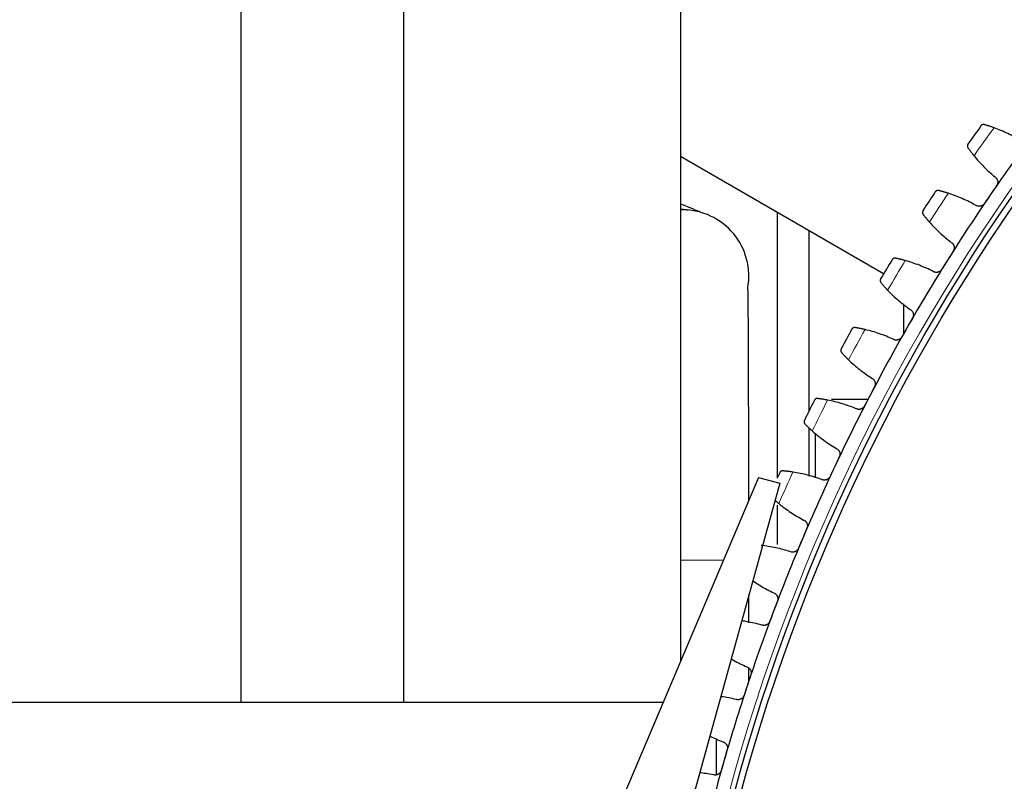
# Model space of a CAD drawing. Header units: inches. Extents: x 0 to 20790, y -12 to 14700.
# Tile 231 of 256: x 9151 to 9463, y 3848 to 4089. Entities that reach past the tile are written whole.
import ezdxf

# ---------------------------------------------------------------- set-up
doc = ezdxf.new("R2010")
doc.units = ezdxf.units.IN
doc.layers.add('1', color=7, linetype='Continuous', true_color=0xffffff)

msp = doc.modelspace()

# ---------------------------------------------------------------- linework, layer by layer
at = {"layer": '1', "color": 2, "linetype": 'Continuous', "lineweight": 25}
for p, q in [((9221.186, 4110.5), (9221.186, 3873)), ((9272.786, 4110.5), (9272.786, 3873)), ((9360.486, 4110.5), (9360.486, 3885.799)), ((9424.902, 4008.686), (9360.488, 4045.875)), ((9391.186, 4028.15), (9391.186, 3943.953)), ((9401.186, 4022.373), (9401.186, 3965.121)), ((9431.186, 3999.239), (9431.186, 3989.666)), ((9408.338, 3969), (9419.964, 3969)), ((9401.186, 3959.952), (9401.186, 3944.617)), ((9403.186, 3958.283), (9403.186, 3944.102)), ((9385.273, 3944.235), (9331.316, 3817.028)), ((9385.273, 3944.235), (9392.018, 3942.365)), ((9392.018, 3942.365), (9355.407, 3810.347)), ((9391.186, 3935.477), (9391.186, 3922.935)), ((9382.187, 3898.185), (9382.187, 3906.91)), ((9382.187, 3879.777), (9382.187, 3883.88)), ((9121.986, 3873), (9355.057, 3873)), ((9371.986, 3850.026), (9371.986, 3861.488))]:
    msp.add_line(p, q, dxfattribs=at)
at = {"layer": '1', "color": 110, "linetype": 'Continuous', "lineweight": 13}
for p, q in [((9360.486, 3918), (9361.187, 3918)), ((9361.187, 3918), (9374.145, 3918))]:
    msp.add_line(p, q, dxfattribs=at)
msp.add_circle((9971.186, 3683), 616.6, dxfattribs=at)
at = {"layer": '1', "color": 2, "linetype": 'Continuous', "lineweight": 25}
for radius in [615, 613]:
    msp.add_circle((9971.186, 3683), radius, dxfattribs=at)
for centre, radius, start, end in [((9971.186, 3683), 636, 144.137673, 144.779524), ((9971.186, 3683), 621, 143.312102, 145.605096), ((9971.186, 3683), 636, 146.430667, 147.072518), ((9971.186, 3683), 621, 145.605096, 147.898089), ((9361.185, 4007.996), 21, 90, 91.9125), ((9361.185, 4007.996), 21, 349.74562, 90), ((9971.186, 3683), 636, 148.723661, 149.365511), ((9971.186, 3683), 621, 147.898089, 150.191083), ((9971.186, 3683), 636, 151.016654, 151.658505), ((9971.186, 3683), 621, 150.191083, 152.484076), ((9971.186, 3683), 621, 152.484076, 154.77707), ((9971.186, 3683), 636, 153.309648, 153.951499), ((9971.186, 3683), 621, 154.77707, 157.070064), ((9971.186, 3683), 636, 155.602642, 155.776192), ((9971.186, 3683), 621, 157.070064, 159.363057), ((9971.186, 3683), 621, 159.363057, 161.656051), ((9971.186, 3683), 621, 161.656051, 163.949045), ((9971.186, 3683), 621, 163.949045, 166.242038)]:
    msp.add_arc(centre, radius, start, end, dxfattribs=at)
at = {"layer": '1', "color": 110, "linetype": 'Continuous', "lineweight": 13}
for start, end in [(143.964238, 144.952959), (146.257232, 147.245953), (148.550225, 149.538947), (150.843219, 151.83194), (153.136213, 154.124934), (155.429206, 156.417927)]:
    msp.add_arc((9971.186, 3683), 632.294, start, end, dxfattribs=at)
at = {"layer": '1', "color": 2, "linetype": 'Continuous', "lineweight": 25}
for points, knots in [([(9456.844, 4055.969), (9456.785, 4055.986), (9456.728, 4055.997), (9456.616, 4056.009), (9456.561, 4056.01), (9456.454, 4056.004), (9456.402, 4055.997), (9456.302, 4055.975), (9456.253, 4055.96), (9456.159, 4055.924), (9456.114, 4055.903), (9456.03, 4055.855), (9455.99, 4055.828), (9455.914, 4055.769), (9455.879, 4055.737), (9455.829, 4055.686), (9455.805, 4055.66), (9455.779, 4055.628), (9455.767, 4055.611), (9455.761, 4055.604), (9455.758, 4055.599), (9455.756, 4055.597), (9455.754, 4055.594)], [0, 0, 0, 0, 0.125, 0.125, 0.25, 0.25, 0.375, 0.375, 0.5, 0.5, 0.625, 0.625, 0.75, 0.75, 0.875, 0.875, 0.9375, 0.96875, 0.984375, 0.9921875, 0.9921875, 1, 1, 1, 1]), ([(9459.881, 4054.973), (9459.726, 4055.03), (9459.574, 4055.084), (9459.274, 4055.191), (9458.981, 4055.293), (9458.698, 4055.389), (9458.49, 4055.458), (9458.422, 4055.48), (9458.32, 4055.513), (9458.287, 4055.524), (9458.22, 4055.546), (9458.187, 4055.557), (9458.024, 4055.609), (9457.773, 4055.689), (9457.543, 4055.76), (9457.324, 4055.827), (9457.219, 4055.858), (9457.096, 4055.895), (9457.071, 4055.902), (9457.023, 4055.916), (9456.953, 4055.937), (9456.886, 4055.956), (9456.844, 4055.969)], [0, 0, 0, 0, 0.125, 0.125, 0.25, 0.375, 0.375, 0.4375, 0.4375, 0.46875, 0.46875, 0.5, 0.5, 0.625, 0.75, 0.75, 0.875, 0.875, 0.90625, 0.90625, 0.9375, 1, 1, 1, 1]), ([(9451.613, 4049.797), (9451.612, 4049.796), (9451.611, 4049.795), (9451.609, 4049.792), (9451.609, 4049.791), (9451.606, 4049.787), (9451.601, 4049.78), (9451.59, 4049.763), (9451.567, 4049.728), (9451.55, 4049.696), (9451.518, 4049.633), (9451.499, 4049.59), (9451.453, 4049.455), (9451.435, 4049.359), (9451.429, 4049.211), (9451.43, 4049.16), (9451.439, 4049.083), (9451.443, 4049.057), (9451.453, 4049.005), (9451.459, 4048.979), (9451.481, 4048.901), (9451.5, 4048.849), (9451.548, 4048.746), (9451.577, 4048.695), (9451.612, 4048.645)], [0, 0, 0, 0, 0.0039062, 0.0039062, 0.0078125, 0.0078125, 0.015625, 0.03125, 0.0625, 0.125, 0.125, 0.25, 0.25, 0.5, 0.5, 0.625, 0.625, 0.6875, 0.6875, 0.75, 0.75, 0.875, 0.875, 1, 1, 1, 1]), ([(9451.612, 4048.645), (9451.663, 4048.572), (9451.718, 4048.494), (9451.836, 4048.328), (9451.962, 4048.153), (9452.104, 4047.958), (9452.198, 4047.83), (9452.217, 4047.804), (9452.256, 4047.752), (9452.275, 4047.725), (9452.334, 4047.645), (9452.375, 4047.591), (9452.498, 4047.427), (9452.583, 4047.314), (9452.758, 4047.084), (9452.849, 4046.966), (9452.99, 4046.785), (9453.037, 4046.724), (9453.11, 4046.631), (9453.134, 4046.6), (9453.183, 4046.538), (9453.208, 4046.507), (9453.333, 4046.35), (9453.435, 4046.223), (9453.539, 4046.094)], [0, 0, 0, 0, 0.125, 0.125, 0.25, 0.375, 0.375, 0.40625, 0.40625, 0.4375, 0.4375, 0.5, 0.5, 0.625, 0.625, 0.75, 0.75, 0.8125, 0.8125, 0.84375, 0.84375, 0.875, 0.875, 1, 1, 1, 1]), ([(9460.195, 4039.405), (9460.3, 4039.332), (9460.398, 4039.249), (9460.531, 4039.111), (9460.573, 4039.063), (9460.633, 4038.988), (9460.652, 4038.963), (9460.69, 4038.91), (9460.709, 4038.883), (9460.797, 4038.748), (9460.856, 4038.635), (9460.928, 4038.456), (9460.95, 4038.395), (9460.977, 4038.301), (9460.986, 4038.269), (9461.001, 4038.206), (9461.008, 4038.174), (9461.039, 4038.014), (9461.051, 4037.885), (9461.05, 4037.722), (9461.049, 4037.689), (9461.046, 4037.623), (9461.043, 4037.59), (9461.033, 4037.491), (9461.023, 4037.426), (9460.983, 4037.234), (9460.944, 4037.108), (9460.879, 4036.955), (9460.865, 4036.924), (9460.836, 4036.864), (9460.821, 4036.835), (9460.773, 4036.747), (9460.738, 4036.69), (9460.701, 4036.635)], [0, 0, 0, 0, 0.125, 0.125, 0.1875, 0.1875, 0.21875, 0.21875, 0.25, 0.25, 0.375, 0.375, 0.4375, 0.4375, 0.46875, 0.46875, 0.5, 0.5, 0.625, 0.625, 0.65625, 0.65625, 0.6875, 0.6875, 0.75, 0.75, 0.875, 0.875, 0.90625, 0.90625, 0.9375, 0.9375, 1, 1, 1, 1]), ([(9442.333, 4035.092), (9442.274, 4035.106), (9442.216, 4035.115), (9442.104, 4035.122), (9442.049, 4035.121), (9441.942, 4035.111), (9441.891, 4035.102), (9441.791, 4035.076), (9441.743, 4035.059), (9441.651, 4035.019), (9441.607, 4034.996), (9441.524, 4034.945), (9441.485, 4034.916), (9441.412, 4034.855), (9441.378, 4034.822), (9441.331, 4034.769), (9441.308, 4034.741), (9441.283, 4034.708), (9441.271, 4034.691), (9441.266, 4034.684), (9441.263, 4034.679), (9441.261, 4034.676), (9441.26, 4034.674)], [0, 0, 0, 0, 0.125, 0.125, 0.25, 0.25, 0.375, 0.375, 0.5, 0.5, 0.625, 0.625, 0.75, 0.75, 0.875, 0.875, 0.9375, 0.96875, 0.984375, 0.9921875, 0.9921875, 1, 1, 1, 1]), ([(9445.408, 4034.218), (9445.251, 4034.268), (9445.096, 4034.317), (9444.793, 4034.411), (9444.496, 4034.502), (9444.209, 4034.586), (9443.999, 4034.647), (9443.93, 4034.666), (9443.827, 4034.696), (9443.793, 4034.705), (9443.725, 4034.724), (9443.692, 4034.734), (9443.527, 4034.78), (9443.273, 4034.849), (9443.04, 4034.911), (9442.818, 4034.969), (9442.713, 4034.996), (9442.588, 4035.028), (9442.563, 4035.034), (9442.515, 4035.046), (9442.444, 4035.064), (9442.376, 4035.081), (9442.333, 4035.092)], [0, 0, 0, 0, 0.125, 0.125, 0.25, 0.375, 0.375, 0.4375, 0.4375, 0.46875, 0.46875, 0.5, 0.5, 0.625, 0.75, 0.75, 0.875, 0.875, 0.90625, 0.90625, 0.9375, 1, 1, 1, 1]), ([(9362.919, 4028.873), (9362.778, 4028.902), (9361.974, 4029.061), (9361.158, 4029.121), (9360.482, 4029.114)], [0, 0, 0, 0, 0.1756582, 1, 1, 1, 1]), ([(9437.353, 4028.715), (9437.353, 4028.714), (9437.352, 4028.713), (9437.35, 4028.71), (9437.35, 4028.709), (9437.347, 4028.705), (9437.342, 4028.698), (9437.332, 4028.68), (9437.311, 4028.644), (9437.295, 4028.612), (9437.265, 4028.548), (9437.248, 4028.504), (9437.207, 4028.367), (9437.193, 4028.271), (9437.193, 4028.122), (9437.197, 4028.072), (9437.208, 4027.995), (9437.213, 4027.97), (9437.225, 4027.918), (9437.232, 4027.892), (9437.257, 4027.815), (9437.278, 4027.764), (9437.33, 4027.663), (9437.361, 4027.613), (9437.398, 4027.564)], [0, 0, 0, 0, 0.0039062, 0.0039062, 0.0078125, 0.0078125, 0.015625, 0.03125, 0.0625, 0.125, 0.125, 0.25, 0.25, 0.5, 0.5, 0.625, 0.625, 0.6875, 0.6875, 0.75, 0.75, 0.875, 0.875, 1, 1, 1, 1]), ([(9456.818, 4030.963), (9456.78, 4030.908), (9456.7, 4030.803), (9456.565, 4030.658), (9456.466, 4030.571), (9456.389, 4030.509), (9456.362, 4030.489), (9456.308, 4030.45), (9456.281, 4030.431), (9456.143, 4030.342), (9456.026, 4030.282), (9455.874, 4030.222), (9455.843, 4030.21), (9455.796, 4030.195), (9455.781, 4030.189), (9455.749, 4030.18), (9455.671, 4030.156), (9455.528, 4030.123), (9455.4, 4030.106), (9455.271, 4030.095), (9455.206, 4030.092), (9455.011, 4030.095), (9454.883, 4030.109), (9454.695, 4030.149), (9454.633, 4030.165), (9454.541, 4030.193), (9454.511, 4030.204), (9454.45, 4030.226), (9454.42, 4030.238), (9454.272, 4030.3), (9454.159, 4030.361), (9454.052, 4030.433)], [0, 0, 0, 0, 0.0625, 0.125, 0.1875, 0.1875, 0.21875, 0.21875, 0.25, 0.25, 0.375, 0.375, 0.40625, 0.40625, 0.421875, 0.421875, 0.4375, 0.5, 0.5625, 0.5625, 0.625, 0.625, 0.75, 0.75, 0.8125, 0.8125, 0.84375, 0.84375, 0.875, 0.875, 1, 1, 1, 1]), ([(9437.398, 4027.564), (9437.452, 4027.494), (9437.511, 4027.418), (9437.635, 4027.257), (9437.768, 4027.086), (9437.918, 4026.897), (9438.017, 4026.773), (9438.037, 4026.748), (9438.078, 4026.698), (9438.098, 4026.672), (9438.161, 4026.594), (9438.203, 4026.542), (9438.333, 4026.382), (9438.422, 4026.273), (9438.607, 4026.05), (9438.702, 4025.936), (9438.85, 4025.761), (9438.9, 4025.702), (9438.976, 4025.612), (9439.002, 4025.582), (9439.053, 4025.522), (9439.079, 4025.492), (9439.21, 4025.34), (9439.317, 4025.217), (9439.426, 4025.093)], [0, 0, 0, 0, 0.125, 0.125, 0.25, 0.375, 0.375, 0.40625, 0.40625, 0.4375, 0.4375, 0.5, 0.5, 0.625, 0.625, 0.75, 0.75, 0.8125, 0.8125, 0.84375, 0.84375, 0.875, 0.875, 1, 1, 1, 1]), ([(9446.344, 4018.675), (9446.453, 4018.606), (9446.553, 4018.527), (9446.692, 4018.395), (9446.736, 4018.349), (9446.799, 4018.276), (9446.819, 4018.251), (9446.859, 4018.2), (9446.879, 4018.175), (9446.972, 4018.043), (9447.036, 4017.932), (9447.115, 4017.756), (9447.139, 4017.696), (9447.171, 4017.603), (9447.18, 4017.572), (9447.198, 4017.509), (9447.207, 4017.478), (9447.243, 4017.319), (9447.261, 4017.191), (9447.266, 4017.027), (9447.267, 4016.995), (9447.266, 4016.929), (9447.264, 4016.895), (9447.258, 4016.797), (9447.251, 4016.731), (9447.219, 4016.537), (9447.185, 4016.41), (9447.126, 4016.254), (9447.114, 4016.223), (9447.087, 4016.162), (9447.073, 4016.132), (9447.029, 4016.043), (9446.996, 4015.984), (9446.961, 4015.928)], [0, 0, 0, 0, 0.125, 0.125, 0.1875, 0.1875, 0.21875, 0.21875, 0.25, 0.25, 0.375, 0.375, 0.4375, 0.4375, 0.46875, 0.46875, 0.5, 0.5, 0.625, 0.625, 0.65625, 0.65625, 0.6875, 0.6875, 0.75, 0.75, 0.875, 0.875, 0.90625, 0.90625, 0.9375, 0.9375, 1, 1, 1, 1]), ([(9428.67, 4013.65), (9428.61, 4013.663), (9428.552, 4013.669), (9428.439, 4013.672), (9428.384, 4013.669), (9428.278, 4013.654), (9428.227, 4013.643), (9428.129, 4013.613), (9428.081, 4013.594), (9427.991, 4013.551), (9427.948, 4013.526), (9427.867, 4013.472), (9427.829, 4013.442), (9427.759, 4013.377), (9427.726, 4013.343), (9427.681, 4013.288), (9427.659, 4013.259), (9427.636, 4013.225), (9427.625, 4013.208), (9427.62, 4013.2), (9427.617, 4013.195), (9427.615, 4013.193), (9427.614, 4013.19)], [0, 0, 0, 0, 0.125, 0.125, 0.25, 0.25, 0.375, 0.375, 0.5, 0.5, 0.625, 0.625, 0.75, 0.75, 0.875, 0.875, 0.9375, 0.96875, 0.984375, 0.9921875, 0.9921875, 1, 1, 1, 1]), ([(9431.777, 4012.9), (9431.618, 4012.945), (9431.462, 4012.987), (9431.155, 4013.069), (9430.854, 4013.148), (9430.564, 4013.22), (9430.352, 4013.273), (9430.282, 4013.29), (9430.178, 4013.315), (9430.143, 4013.323), (9430.075, 4013.339), (9430.042, 4013.347), (9429.875, 4013.387), (9429.619, 4013.446), (9429.384, 4013.498), (9429.159, 4013.547), (9429.053, 4013.57), (9428.927, 4013.597), (9428.902, 4013.602), (9428.853, 4013.612), (9428.781, 4013.627), (9428.713, 4013.642), (9428.67, 4013.65)], [0, 0, 0, 0, 0.125, 0.125, 0.25, 0.375, 0.375, 0.4375, 0.4375, 0.46875, 0.46875, 0.5, 0.5, 0.625, 0.75, 0.75, 0.875, 0.875, 0.90625, 0.90625, 0.9375, 1, 1, 1, 1]), ([(9443.308, 4010.105), (9443.272, 4010.048), (9443.196, 4009.94), (9443.068, 4009.79), (9442.972, 4009.699), (9442.897, 4009.634), (9442.871, 4009.613), (9442.819, 4009.572), (9442.793, 4009.552), (9442.658, 4009.457), (9442.544, 4009.393), (9442.394, 4009.326), (9442.364, 4009.314), (9442.318, 4009.296), (9442.303, 4009.29), (9442.272, 4009.279), (9442.194, 4009.253), (9442.053, 4009.214), (9441.926, 4009.191), (9441.797, 4009.175), (9441.733, 4009.17), (9441.537, 4009.165), (9441.409, 4009.174), (9441.22, 4009.206), (9441.157, 4009.22), (9441.064, 4009.245), (9441.033, 4009.254), (9440.972, 4009.274), (9440.941, 4009.284), (9440.791, 4009.341), (9440.676, 4009.397), (9440.566, 4009.465)], [0, 0, 0, 0, 0.0625, 0.125, 0.1875, 0.1875, 0.21875, 0.21875, 0.25, 0.25, 0.375, 0.375, 0.40625, 0.40625, 0.421875, 0.421875, 0.4375, 0.5, 0.5625, 0.5625, 0.625, 0.625, 0.75, 0.75, 0.8125, 0.8125, 0.84375, 0.84375, 0.875, 0.875, 1, 1, 1, 1]), ([(9423.949, 4007.08), (9423.948, 4007.079), (9423.948, 4007.078), (9423.946, 4007.075), (9423.945, 4007.074), (9423.943, 4007.07), (9423.939, 4007.062), (9423.929, 4007.044), (9423.909, 4007.007), (9423.895, 4006.975), (9423.867, 4006.909), (9423.852, 4006.864), (9423.817, 4006.726), (9423.806, 4006.63), (9423.812, 4006.481), (9423.818, 4006.431), (9423.833, 4006.355), (9423.839, 4006.329), (9423.853, 4006.278), (9423.861, 4006.253), (9423.889, 4006.176), (9423.912, 4006.126), (9423.968, 4006.027), (9424.001, 4005.979), (9424.04, 4005.932)], [0, 0, 0, 0, 0.0039063, 0.0039063, 0.0078125, 0.0078125, 0.015625, 0.03125, 0.0625, 0.125, 0.125, 0.25, 0.25, 0.5, 0.5, 0.625, 0.625, 0.6875, 0.6875, 0.75, 0.75, 0.875, 0.875, 1, 1, 1, 1]), ([(9382.176, 3936.941), (9382.172, 3941.558), (9382.161, 3951.445), (9382.134, 3965.949), (9382.096, 3979.788), (9382.049, 3991.309), (9381.993, 3999.497), (9381.931, 4003.558), (9381.886, 4004.364), (9381.864, 4004.332)], [0, 0, 0, 0, 0.1304081, 0.2823168, 0.4329001, 0.5818474, 0.7294148, 0.8763816, 1, 1, 1, 1]), ([(9424.04, 4005.932), (9424.097, 4005.864), (9424.158, 4005.79), (9424.289, 4005.634), (9424.429, 4005.469), (9424.586, 4005.286), (9424.69, 4005.166), (9424.711, 4005.142), (9424.753, 4005.093), (9424.775, 4005.068), (9424.84, 4004.993), (9424.885, 4004.942), (9425.021, 4004.788), (9425.114, 4004.683), (9425.308, 4004.467), (9425.408, 4004.357), (9425.562, 4004.188), (9425.615, 4004.131), (9425.694, 4004.044), (9425.721, 4004.016), (9425.775, 4003.957), (9425.802, 4003.928), (9425.939, 4003.782), (9426.051, 4003.663), (9426.165, 4003.543)], [0, 0, 0, 0, 0.125, 0.125, 0.25, 0.375, 0.375, 0.40625, 0.40625, 0.4375, 0.4375, 0.5, 0.5, 0.625, 0.625, 0.75, 0.75, 0.8125, 0.8125, 0.84375, 0.84375, 0.875, 0.875, 1, 1, 1, 1]), ([(9433.334, 3997.408), (9433.445, 3997.343), (9433.549, 3997.268), (9433.693, 3997.142), (9433.739, 3997.097), (9433.804, 3997.027), (9433.826, 3997.003), (9433.868, 3996.954), (9433.888, 3996.929), (9433.987, 3996.801), (9434.055, 3996.693), (9434.142, 3996.52), (9434.168, 3996.461), (9434.203, 3996.37), (9434.214, 3996.339), (9434.234, 3996.277), (9434.244, 3996.246), (9434.287, 3996.089), (9434.309, 3995.961), (9434.322, 3995.798), (9434.323, 3995.765), (9434.325, 3995.699), (9434.325, 3995.666), (9434.323, 3995.567), (9434.318, 3995.502), (9434.294, 3995.306), (9434.265, 3995.178), (9434.213, 3995.02), (9434.201, 3994.989), (9434.177, 3994.926), (9434.164, 3994.896), (9434.124, 3994.805), (9434.093, 3994.745), (9434.06, 3994.687)], [0, 0, 0, 0, 0.125, 0.125, 0.1875, 0.1875, 0.21875, 0.21875, 0.25, 0.25, 0.375, 0.375, 0.4375, 0.4375, 0.46875, 0.46875, 0.5, 0.5, 0.625, 0.625, 0.65625, 0.65625, 0.6875, 0.6875, 0.75, 0.75, 0.875, 0.875, 0.90625, 0.90625, 0.9375, 0.9375, 1, 1, 1, 1]), ([(9415.875, 3991.68), (9415.815, 3991.69), (9415.757, 3991.694), (9415.644, 3991.692), (9415.589, 3991.687), (9415.484, 3991.668), (9415.433, 3991.654), (9415.336, 3991.621), (9415.289, 3991.6), (9415.201, 3991.553), (9415.159, 3991.527), (9415.08, 3991.469), (9415.044, 3991.438), (9414.976, 3991.37), (9414.944, 3991.334), (9414.901, 3991.278), (9414.881, 3991.249), (9414.859, 3991.213), (9414.848, 3991.196), (9414.844, 3991.188), (9414.841, 3991.183), (9414.84, 3991.18), (9414.838, 3991.178)], [0, 0, 0, 0, 0.125, 0.125, 0.25, 0.25, 0.375, 0.375, 0.5, 0.5, 0.625, 0.625, 0.75, 0.75, 0.875, 0.875, 0.9375, 0.96875, 0.984375, 0.9921875, 0.9921875, 1, 1, 1, 1]), ([(9419.01, 3991.055), (9418.849, 3991.093), (9418.691, 3991.129), (9418.381, 3991.198), (9418.077, 3991.265), (9417.785, 3991.326), (9417.571, 3991.37), (9417.5, 3991.384), (9417.395, 3991.405), (9417.361, 3991.411), (9417.292, 3991.425), (9417.258, 3991.432), (9417.09, 3991.464), (9416.831, 3991.513), (9416.594, 3991.556), (9416.368, 3991.596), (9416.261, 3991.615), (9416.134, 3991.637), (9416.109, 3991.641), (9416.06, 3991.649), (9415.987, 3991.661), (9415.919, 3991.673), (9415.875, 3991.68)], [0, 0, 0, 0, 0.125, 0.125, 0.25, 0.375, 0.375, 0.4375, 0.4375, 0.46875, 0.46875, 0.5, 0.5, 0.625, 0.75, 0.75, 0.875, 0.875, 0.90625, 0.90625, 0.9375, 1, 1, 1, 1]), ([(9430.643, 3988.723), (9430.61, 3988.665), (9430.538, 3988.553), (9430.416, 3988.398), (9430.324, 3988.304), (9430.252, 3988.236), (9430.227, 3988.213), (9430.176, 3988.17), (9430.15, 3988.15), (9430.02, 3988.05), (9429.909, 3987.981), (9429.762, 3987.908), (9429.732, 3987.895), (9429.687, 3987.875), (9429.671, 3987.869), (9429.641, 3987.856), (9429.564, 3987.827), (9429.425, 3987.782), (9429.299, 3987.755), (9429.171, 3987.734), (9429.107, 3987.726), (9428.912, 3987.713), (9428.783, 3987.717), (9428.593, 3987.741), (9428.53, 3987.752), (9428.436, 3987.774), (9428.404, 3987.781), (9428.342, 3987.799), (9428.311, 3987.808), (9428.159, 3987.858), (9428.041, 3987.91), (9427.929, 3987.973)], [0, 0, 0, 0, 0.0625, 0.125, 0.1875, 0.1875, 0.21875, 0.21875, 0.25, 0.25, 0.375, 0.375, 0.40625, 0.40625, 0.421875, 0.421875, 0.4375, 0.5, 0.5625, 0.5625, 0.625, 0.625, 0.75, 0.75, 0.8125, 0.8125, 0.84375, 0.84375, 0.875, 0.875, 1, 1, 1, 1]), ([(9411.421, 3984.926), (9411.42, 3984.925), (9411.42, 3984.923), (9411.418, 3984.921), (9411.417, 3984.919), (9411.415, 3984.915), (9411.411, 3984.908), (9411.402, 3984.889), (9411.384, 3984.852), (9411.371, 3984.819), (9411.346, 3984.752), (9411.333, 3984.706), (9411.303, 3984.567), (9411.296, 3984.47), (9411.308, 3984.322), (9411.316, 3984.272), (9411.334, 3984.196), (9411.341, 3984.171), (9411.357, 3984.121), (9411.366, 3984.096), (9411.397, 3984.021), (9411.422, 3983.971), (9411.482, 3983.875), (9411.517, 3983.827), (9411.558, 3983.782)], [0, 0, 0, 0, 0.0039063, 0.0039063, 0.0078125, 0.0078125, 0.015625, 0.03125, 0.0625, 0.125, 0.125, 0.25, 0.25, 0.5, 0.5, 0.625, 0.625, 0.6875, 0.6875, 0.75, 0.75, 0.875, 0.875, 1, 1, 1, 1]), ([(9411.558, 3983.782), (9411.617, 3983.716), (9411.681, 3983.645), (9411.818, 3983.495), (9411.965, 3983.335), (9412.129, 3983.159), (9412.237, 3983.043), (9412.259, 3983.02), (9412.304, 3982.972), (9412.327, 3982.949), (9412.395, 3982.876), (9412.441, 3982.827), (9412.583, 3982.679), (9412.681, 3982.577), (9412.883, 3982.369), (9412.987, 3982.263), (9413.149, 3982.1), (9413.203, 3982.046), (9413.286, 3981.962), (9413.314, 3981.935), (9413.371, 3981.879), (9413.399, 3981.851), (9413.541, 3981.71), (9413.658, 3981.596), (9413.777, 3981.481)], [0, 0, 0, 0, 0.125, 0.125, 0.25, 0.375, 0.375, 0.40625, 0.40625, 0.4375, 0.4375, 0.5, 0.5, 0.625, 0.625, 0.75, 0.75, 0.8125, 0.8125, 0.84375, 0.84375, 0.875, 0.875, 1, 1, 1, 1]), ([(9421.185, 3975.637), (9421.299, 3975.576), (9421.406, 3975.506), (9421.554, 3975.385), (9421.602, 3975.343), (9421.671, 3975.275), (9421.693, 3975.252), (9421.737, 3975.205), (9421.758, 3975.18), (9421.862, 3975.057), (9421.934, 3974.951), (9422.028, 3974.782), (9422.056, 3974.724), (9422.095, 3974.634), (9422.107, 3974.604), (9422.13, 3974.543), (9422.141, 3974.512), (9422.19, 3974.357), (9422.218, 3974.23), (9422.237, 3974.068), (9422.24, 3974.035), (9422.244, 3973.969), (9422.245, 3973.936), (9422.247, 3973.837), (9422.245, 3973.771), (9422.228, 3973.575), (9422.205, 3973.446), (9422.159, 3973.286), (9422.149, 3973.254), (9422.127, 3973.191), (9422.115, 3973.16), (9422.078, 3973.067), (9422.051, 3973.007), (9422.02, 3972.947)], [0, 0, 0, 0, 0.125, 0.125, 0.1875, 0.1875, 0.21875, 0.21875, 0.25, 0.25, 0.375, 0.375, 0.4375, 0.4375, 0.46875, 0.46875, 0.5, 0.5, 0.625, 0.625, 0.65625, 0.65625, 0.6875, 0.6875, 0.75, 0.75, 0.875, 0.875, 0.90625, 0.90625, 0.9375, 0.9375, 1, 1, 1, 1]), ([(9403.969, 3969.215), (9403.909, 3969.222), (9403.851, 3969.224), (9403.738, 3969.218), (9403.684, 3969.21), (9403.579, 3969.187), (9403.529, 3969.172), (9403.433, 3969.134), (9403.387, 3969.112), (9403.301, 3969.061), (9403.26, 3969.033), (9403.184, 3968.972), (9403.149, 3968.94), (9403.083, 3968.87), (9403.053, 3968.833), (9403.013, 3968.774), (9402.994, 3968.744), (9402.973, 3968.708), (9402.963, 3968.69), (9402.959, 3968.682), (9402.956, 3968.677), (9402.955, 3968.674), (9402.954, 3968.672)], [0, 0, 0, 0, 0.125, 0.125, 0.25, 0.25, 0.375, 0.375, 0.5, 0.5, 0.625, 0.625, 0.75, 0.75, 0.875, 0.875, 0.9375, 0.96875, 0.984375, 0.9921875, 0.9921875, 1, 1, 1, 1]), ([(9407.127, 3968.716), (9406.965, 3968.747), (9406.805, 3968.777), (9406.493, 3968.834), (9406.187, 3968.888), (9405.892, 3968.938), (9405.676, 3968.973), (9405.605, 3968.984), (9405.5, 3969.001), (9405.465, 3969.006), (9405.395, 3969.017), (9405.361, 3969.022), (9405.192, 3969.048), (9404.932, 3969.087), (9404.693, 3969.12), (9404.466, 3969.151), (9404.358, 3969.166), (9404.23, 3969.182), (9404.205, 3969.185), (9404.155, 3969.192), (9404.082, 3969.201), (9404.013, 3969.209), (9403.969, 3969.215)], [0, 0, 0, 0, 0.125, 0.125, 0.25, 0.375, 0.375, 0.4375, 0.4375, 0.46875, 0.46875, 0.5, 0.5, 0.625, 0.75, 0.75, 0.875, 0.875, 0.90625, 0.90625, 0.9375, 1, 1, 1, 1]), ([(9418.844, 3966.851), (9418.813, 3966.792), (9418.746, 3966.678), (9418.63, 3966.518), (9418.542, 3966.419), (9418.472, 3966.349), (9418.448, 3966.325), (9418.4, 3966.28), (9418.375, 3966.259), (9418.248, 3966.153), (9418.14, 3966.08), (9417.996, 3966.002), (9417.967, 3965.987), (9417.922, 3965.966), (9417.907, 3965.959), (9417.877, 3965.945), (9417.802, 3965.912), (9417.665, 3965.862), (9417.539, 3965.83), (9417.413, 3965.804), (9417.349, 3965.794), (9417.154, 3965.773), (9417.026, 3965.772), (9416.835, 3965.788), (9416.771, 3965.797), (9416.676, 3965.814), (9416.645, 3965.821), (9416.582, 3965.836), (9416.551, 3965.844), (9416.396, 3965.888), (9416.277, 3965.935), (9416.162, 3965.994)], [0, 0, 0, 0, 0.0625, 0.125, 0.1875, 0.1875, 0.21875, 0.21875, 0.25, 0.25, 0.375, 0.375, 0.40625, 0.40625, 0.421875, 0.421875, 0.4375, 0.5, 0.5625, 0.5625, 0.625, 0.625, 0.75, 0.75, 0.8125, 0.8125, 0.84375, 0.84375, 0.875, 0.875, 1, 1, 1, 1]), ([(9399.789, 3962.288), (9399.789, 3962.287), (9399.788, 3962.286), (9399.787, 3962.283), (9399.786, 3962.282), (9399.784, 3962.278), (9399.78, 3962.269), (9399.772, 3962.251), (9399.755, 3962.212), (9399.743, 3962.179), (9399.721, 3962.111), (9399.71, 3962.065), (9399.686, 3961.925), (9399.683, 3961.828), (9399.701, 3961.68), (9399.71, 3961.63), (9399.731, 3961.556), (9399.739, 3961.531), (9399.757, 3961.481), (9399.768, 3961.456), (9399.801, 3961.383), (9399.828, 3961.334), (9399.892, 3961.24), (9399.929, 3961.194), (9399.972, 3961.151)], [0, 0, 0, 0, 0.0039063, 0.0039063, 0.0078125, 0.0078125, 0.015625, 0.03125, 0.0625, 0.125, 0.125, 0.25, 0.25, 0.5, 0.5, 0.625, 0.625, 0.6875, 0.6875, 0.75, 0.75, 0.875, 0.875, 1, 1, 1, 1]), ([(9399.972, 3961.151), (9400.034, 3961.087), (9400.101, 3961.019), (9400.244, 3960.874), (9400.396, 3960.721), (9400.567, 3960.551), (9400.68, 3960.44), (9400.703, 3960.417), (9400.75, 3960.372), (9400.773, 3960.349), (9400.845, 3960.279), (9400.893, 3960.232), (9401.041, 3960.089), (9401.142, 3959.992), (9401.352, 3959.792), (9401.461, 3959.69), (9401.629, 3959.534), (9401.685, 3959.481), (9401.772, 3959.402), (9401.801, 3959.375), (9401.859, 3959.321), (9401.889, 3959.294), (9402.037, 3959.159), (9402.158, 3959.05), (9402.281, 3958.94)], [0, 0, 0, 0, 0.125, 0.125, 0.25, 0.375, 0.375, 0.40625, 0.40625, 0.4375, 0.4375, 0.5, 0.5, 0.625, 0.625, 0.75, 0.75, 0.8125, 0.8125, 0.84375, 0.84375, 0.875, 0.875, 1, 1, 1, 1]), ([(9409.918, 3953.397), (9410.034, 3953.341), (9410.143, 3953.275), (9410.296, 3953.161), (9410.345, 3953.12), (9410.417, 3953.055), (9410.44, 3953.033), (9410.486, 3952.988), (9410.508, 3952.964), (9410.617, 3952.845), (9410.693, 3952.742), (9410.793, 3952.577), (9410.824, 3952.52), (9410.867, 3952.432), (9410.88, 3952.402), (9410.905, 3952.342), (9410.917, 3952.311), (9410.973, 3952.159), (9411.005, 3952.033), (9411.031, 3951.872), (9411.035, 3951.839), (9411.042, 3951.774), (9411.044, 3951.74), (9411.05, 3951.641), (9411.05, 3951.576), (9411.042, 3951.379), (9411.024, 3951.249), (9410.984, 3951.087), (9410.975, 3951.055), (9410.956, 3950.991), (9410.946, 3950.96), (9410.913, 3950.865), (9410.887, 3950.804), (9410.859, 3950.743)], [0, 0, 0, 0, 0.125, 0.125, 0.1875, 0.1875, 0.21875, 0.21875, 0.25, 0.25, 0.375, 0.375, 0.4375, 0.4375, 0.46875, 0.46875, 0.5, 0.5, 0.625, 0.625, 0.65625, 0.65625, 0.6875, 0.6875, 0.75, 0.75, 0.875, 0.875, 0.90625, 0.90625, 0.9375, 0.9375, 1, 1, 1, 1]), ([(9392.972, 3946.292), (9392.912, 3946.297), (9392.853, 3946.296), (9392.741, 3946.285), (9392.687, 3946.276), (9392.583, 3946.248), (9392.534, 3946.231), (9392.44, 3946.189), (9392.395, 3946.165), (9392.31, 3946.111), (9392.271, 3946.082), (9392.197, 3946.018), (9392.163, 3945.984), (9392.101, 3945.911), (9392.072, 3945.873), (9392.034, 3945.813), (9392.016, 3945.782), (9391.997, 3945.746), (9391.988, 3945.727), (9391.984, 3945.719), (9391.981, 3945.713), (9391.98, 3945.711), (9391.979, 3945.708)], [0, 0, 0, 0, 0.125, 0.125, 0.25, 0.25, 0.375, 0.375, 0.5, 0.5, 0.625, 0.625, 0.75, 0.75, 0.875, 0.875, 0.9375, 0.96875, 0.984375, 0.9921875, 0.9921875, 1, 1, 1, 1]), ([(9396.147, 3945.919), (9395.984, 3945.944), (9395.824, 3945.968), (9395.509, 3946.012), (9395.201, 3946.054), (9394.905, 3946.091), (9394.688, 3946.118), (9394.616, 3946.126), (9394.51, 3946.139), (9394.475, 3946.143), (9394.405, 3946.151), (9394.371, 3946.155), (9394.2, 3946.174), (9393.939, 3946.202), (9393.699, 3946.226), (9393.471, 3946.248), (9393.362, 3946.258), (9393.234, 3946.269), (9393.208, 3946.271), (9393.159, 3946.276), (9393.086, 3946.282), (9393.016, 3946.288), (9392.972, 3946.292)], [0, 0, 0, 0, 0.125, 0.125, 0.25, 0.375, 0.375, 0.4375, 0.4375, 0.46875, 0.46875, 0.5, 0.5, 0.625, 0.75, 0.75, 0.875, 0.875, 0.90625, 0.90625, 0.9375, 1, 1, 1, 1]), ([(9407.93, 3944.525), (9407.901, 3944.465), (9407.839, 3944.348), (9407.729, 3944.183), (9407.645, 3944.081), (9407.578, 3944.008), (9407.555, 3943.984), (9407.508, 3943.937), (9407.484, 3943.914), (9407.362, 3943.804), (9407.257, 3943.726), (9407.116, 3943.642), (9407.088, 3943.626), (9407.044, 3943.603), (9407.029, 3943.596), (9407, 3943.581), (9406.926, 3943.545), (9406.791, 3943.49), (9406.667, 3943.452), (9406.541, 3943.421), (9406.478, 3943.408), (9406.284, 3943.38), (9406.156, 3943.374), (9405.964, 3943.382), (9405.9, 3943.388), (9405.805, 3943.402), (9405.773, 3943.407), (9405.71, 3943.42), (9405.678, 3943.427), (9405.522, 3943.465), (9405.401, 3943.507), (9405.284, 3943.561)], [0, 0, 0, 0, 0.0625, 0.125, 0.1875, 0.1875, 0.21875, 0.21875, 0.25, 0.25, 0.375, 0.375, 0.40625, 0.40625, 0.421875, 0.421875, 0.4375, 0.5, 0.5625, 0.5625, 0.625, 0.625, 0.75, 0.75, 0.8125, 0.8125, 0.84375, 0.84375, 0.875, 0.875, 1, 1, 1, 1]), ([(9390.492, 3936.985), (9390.536, 3936.946), (9390.58, 3936.907), (9390.734, 3936.772), (9390.847, 3936.674), (9391.021, 3936.525), (9391.079, 3936.475), (9391.169, 3936.398), (9391.199, 3936.373), (9391.26, 3936.322), (9391.29, 3936.296), (9391.443, 3936.167), (9391.569, 3936.062), (9391.696, 3935.957)], [0, 0, 0, 0, 0.1212976, 0.1212976, 0.4141984, 0.4141984, 0.5606488, 0.5606488, 0.633874, 0.633874, 0.7070992, 0.7070992, 1, 1, 1, 1]), ([(9399.548, 3930.725), (9399.667, 3930.673), (9399.779, 3930.611), (9399.936, 3930.503), (9399.987, 3930.465), (9400.061, 3930.403), (9400.085, 3930.382), (9400.133, 3930.338), (9400.156, 3930.315), (9400.269, 3930.2), (9400.35, 3930.101), (9400.456, 3929.94), (9400.49, 3929.884), (9400.535, 3929.798), (9400.55, 3929.769), (9400.578, 3929.709), (9400.591, 3929.68), (9400.653, 3929.529), (9400.69, 3929.405), (9400.722, 3929.245), (9400.727, 3929.212), (9400.737, 3929.147), (9400.741, 3929.114), (9400.75, 3929.016), (9400.753, 3928.95), (9400.753, 3928.753), (9400.74, 3928.622), (9400.707, 3928.459), (9400.699, 3928.427), (9400.683, 3928.362), (9400.674, 3928.33), (9400.644, 3928.235), (9400.621, 3928.172), (9400.595, 3928.11)], [0, 0, 0, 0, 0.125, 0.125, 0.1875, 0.1875, 0.21875, 0.21875, 0.25, 0.25, 0.375, 0.375, 0.4375, 0.4375, 0.46875, 0.46875, 0.5, 0.5, 0.625, 0.625, 0.65625, 0.65625, 0.6875, 0.6875, 0.75, 0.75, 0.875, 0.875, 0.90625, 0.90625, 0.9375, 0.9375, 1, 1, 1, 1]), ([(9397.917, 3921.78), (9397.891, 3921.718), (9397.833, 3921.599), (9397.73, 3921.431), (9397.651, 3921.325), (9397.587, 3921.249), (9397.565, 3921.224), (9397.52, 3921.175), (9397.497, 3921.152), (9397.379, 3921.037), (9397.277, 3920.955), (9397.14, 3920.866), (9397.112, 3920.848), (9397.069, 3920.823), (9397.055, 3920.815), (9397.026, 3920.799), (9396.954, 3920.761), (9396.82, 3920.7), (9396.698, 3920.658), (9396.574, 3920.621), (9396.511, 3920.606), (9396.319, 3920.57), (9396.191, 3920.558), (9395.999, 3920.56), (9395.935, 3920.563), (9395.839, 3920.573), (9395.807, 3920.577), (9395.743, 3920.587), (9395.712, 3920.592), (9395.554, 3920.624), (9395.431, 3920.661), (9395.312, 3920.71)], [0, 0, 0, 0, 0.0625, 0.125, 0.1875, 0.1875, 0.21875, 0.21875, 0.25, 0.25, 0.375, 0.375, 0.40625, 0.40625, 0.421875, 0.421875, 0.4375, 0.5, 0.5625, 0.5625, 0.625, 0.625, 0.75, 0.75, 0.8125, 0.8125, 0.84375, 0.84375, 0.875, 0.875, 1, 1, 1, 1]), ([(9383.427, 3911.556), (9383.604, 3911.432), (9384.43, 3910.86), (9385.934, 3909.889), (9387.979, 3908.712), (9389.383, 3907.996), (9390.095, 3907.655)], [0, 0, 0, 0, 0.0839345, 0.3892897, 0.6946448, 1, 1, 1, 1]), ([(9390.095, 3907.655), (9390.215, 3907.609), (9390.329, 3907.551), (9390.491, 3907.45), (9390.544, 3907.413), (9390.62, 3907.354), (9390.645, 3907.334), (9390.694, 3907.292), (9390.718, 3907.271), (9390.836, 3907.16), (9390.921, 3907.064), (9391.033, 3906.907), (9391.069, 3906.853), (9391.118, 3906.769), (9391.134, 3906.74), (9391.164, 3906.682), (9391.178, 3906.653), (9391.246, 3906.505), (9391.288, 3906.383), (9391.326, 3906.224), (9391.333, 3906.191), (9391.345, 3906.127), (9391.351, 3906.094), (9391.364, 3905.996), (9391.37, 3905.93), (9391.377, 3905.734), (9391.369, 3905.602), (9391.343, 3905.438), (9391.337, 3905.405), (9391.323, 3905.34), (9391.315, 3905.308), (9391.289, 3905.211), (9391.269, 3905.148), (9391.245, 3905.085)], [0, 0, 0, 0, 0.125, 0.125, 0.1875, 0.1875, 0.21875, 0.21875, 0.25, 0.25, 0.375, 0.375, 0.4375, 0.4375, 0.46875, 0.46875, 0.5, 0.5, 0.625, 0.625, 0.65625, 0.65625, 0.6875, 0.6875, 0.75, 0.75, 0.875, 0.875, 0.90625, 0.90625, 0.9375, 0.9375, 1, 1, 1, 1]), ([(9386.263, 3897.48), (9385.503, 3897.693), (9383.975, 3898.081), (9381.855, 3898.506), (9380.495, 3898.717), (9379.91, 3898.796)], [0, 0, 0, 0, 0.3636529, 0.7273058, 1, 1, 1, 1]), ([(9388.823, 3898.653), (9388.799, 3898.59), (9388.746, 3898.468), (9388.65, 3898.296), (9388.575, 3898.188), (9388.514, 3898.109), (9388.493, 3898.083), (9388.45, 3898.033), (9388.428, 3898.008), (9388.315, 3897.888), (9388.216, 3897.803), (9388.082, 3897.708), (9388.055, 3897.689), (9388.013, 3897.663), (9387.999, 3897.654), (9387.971, 3897.637), (9387.901, 3897.596), (9387.77, 3897.529), (9387.65, 3897.482), (9387.527, 3897.441), (9387.465, 3897.423), (9387.274, 3897.379), (9387.147, 3897.363), (9386.955, 3897.356), (9386.891, 3897.357), (9386.795, 3897.363), (9386.762, 3897.366), (9386.698, 3897.373), (9386.666, 3897.378), (9386.508, 3897.403), (9386.384, 3897.435), (9386.263, 3897.48)], [0, 0, 0, 0, 0.0625, 0.125, 0.1875, 0.1875, 0.21875, 0.21875, 0.25, 0.25, 0.375, 0.375, 0.40625, 0.40625, 0.421875, 0.421875, 0.4375, 0.5, 0.5625, 0.5625, 0.625, 0.625, 0.75, 0.75, 0.8125, 0.8125, 0.84375, 0.84375, 0.875, 0.875, 1, 1, 1, 1]), ([(9376.54, 3886.762), (9376.804, 3886.608), (9377.752, 3886.069), (9379.415, 3885.198), (9380.846, 3884.538), (9381.572, 3884.226)], [0, 0, 0, 0, 0.1622817, 0.5811409, 1, 1, 1, 1]), ([(9381.572, 3884.226), (9381.694, 3884.185), (9381.81, 3884.132), (9381.976, 3884.037), (9382.03, 3884.002), (9382.108, 3883.947), (9382.134, 3883.927), (9382.185, 3883.887), (9382.21, 3883.867), (9382.332, 3883.761), (9382.42, 3883.668), (9382.54, 3883.516), (9382.577, 3883.464), (9382.63, 3883.381), (9382.647, 3883.353), (9382.679, 3883.297), (9382.694, 3883.268), (9382.768, 3883.123), (9382.815, 3883.002), (9382.86, 3882.845), (9382.868, 3882.813), (9382.882, 3882.749), (9382.889, 3882.716), (9382.906, 3882.619), (9382.915, 3882.553), (9382.93, 3882.357), (9382.927, 3882.226), (9382.907, 3882.061), (9382.902, 3882.028), (9382.891, 3881.962), (9382.885, 3881.929), (9382.863, 3881.832), (9382.845, 3881.767), (9382.824, 3881.704)], [0, 0, 0, 0, 0.125, 0.125, 0.1875, 0.1875, 0.21875, 0.21875, 0.25, 0.25, 0.375, 0.375, 0.4375, 0.4375, 0.46875, 0.46875, 0.5, 0.5, 0.625, 0.625, 0.65625, 0.65625, 0.6875, 0.6875, 0.75, 0.75, 0.875, 0.875, 0.90625, 0.90625, 0.9375, 0.9375, 1, 1, 1, 1]), ([(9378.15, 3873.905), (9377.382, 3874.088), (9375.84, 3874.415), (9374.201, 3874.676), (9373.335, 3874.789), (9373.248, 3874.8)], [0, 0, 0, 0, 0.4737652, 0.9475305, 1, 1, 1, 1]), ([(9380.661, 3875.18), (9380.64, 3875.116), (9380.592, 3874.993), (9380.502, 3874.816), (9380.432, 3874.705), (9380.374, 3874.624), (9380.354, 3874.597), (9380.313, 3874.545), (9380.292, 3874.52), (9380.184, 3874.396), (9380.088, 3874.306), (9379.959, 3874.206), (9379.932, 3874.187), (9379.892, 3874.158), (9379.878, 3874.149), (9379.851, 3874.131), (9379.782, 3874.087), (9379.654, 3874.015), (9379.536, 3873.963), (9379.415, 3873.917), (9379.353, 3873.897), (9379.165, 3873.846), (9379.038, 3873.824), (9378.846, 3873.81), (9378.782, 3873.808), (9378.686, 3873.81), (9378.654, 3873.812), (9378.589, 3873.816), (9378.557, 3873.819), (9378.398, 3873.839), (9378.272, 3873.866), (9378.15, 3873.905)], [0, 0, 0, 0, 0.0625, 0.125, 0.1875, 0.1875, 0.21875, 0.21875, 0.25, 0.25, 0.375, 0.375, 0.40625, 0.40625, 0.421875, 0.421875, 0.4375, 0.5, 0.5625, 0.5625, 0.625, 0.625, 0.75, 0.75, 0.8125, 0.8125, 0.84375, 0.84375, 0.875, 0.875, 1, 1, 1, 1]), ([(9369.779, 3862.335), (9370.447, 3862), (9371.835, 3861.345), (9373.256, 3860.758), (9373.993, 3860.475)], [0, 0, 0, 0, 0.487508, 1, 1, 1, 1]), ([(9373.993, 3860.475), (9374.117, 3860.438), (9374.235, 3860.39), (9374.404, 3860.302), (9374.46, 3860.269), (9374.54, 3860.217), (9374.567, 3860.199), (9374.619, 3860.161), (9374.645, 3860.141), (9374.771, 3860.041), (9374.863, 3859.951), (9374.988, 3859.804), (9375.028, 3859.753), (9375.084, 3859.673), (9375.102, 3859.646), (9375.136, 3859.59), (9375.153, 3859.562), (9375.232, 3859.42), (9375.284, 3859.302), (9375.335, 3859.146), (9375.344, 3859.115), (9375.362, 3859.051), (9375.37, 3859.019), (9375.391, 3858.922), (9375.402, 3858.857), (9375.425, 3858.662), (9375.427, 3858.53), (9375.414, 3858.364), (9375.411, 3858.331), (9375.402, 3858.265), (9375.397, 3858.232), (9375.379, 3858.134), (9375.364, 3858.069), (9375.345, 3858.005)], [0, 0, 0, 0, 0.125, 0.125, 0.1875, 0.1875, 0.21875, 0.21875, 0.25, 0.25, 0.375, 0.375, 0.4375, 0.4375, 0.46875, 0.46875, 0.5, 0.5, 0.625, 0.625, 0.65625, 0.65625, 0.6875, 0.6875, 0.75, 0.75, 0.875, 0.875, 0.90625, 0.90625, 0.9375, 0.9375, 1, 1, 1, 1]), ([(9370.986, 3850.025), (9370.212, 3850.178), (9368.737, 3850.429), (9367.254, 3850.608), (9366.551, 3850.677)], [0, 0, 0, 0, 0.5266276, 1, 1, 1, 1]), ([(9373.445, 3851.399), (9373.426, 3851.335), (9373.383, 3851.209), (9373.301, 3851.03), (9373.235, 3850.916), (9373.18, 3850.833), (9373.161, 3850.805), (9373.122, 3850.751), (9373.102, 3850.725), (9372.999, 3850.597), (9372.908, 3850.503), (9372.782, 3850.398), (9372.757, 3850.378), (9372.717, 3850.348), (9372.704, 3850.338), (9372.677, 3850.319), (9372.61, 3850.272), (9372.485, 3850.195), (9372.369, 3850.139), (9372.25, 3850.088), (9372.189, 3850.065), (9372.003, 3850.006), (9371.877, 3849.98), (9371.686, 3849.958), (9371.623, 3849.954), (9371.526, 3849.952), (9371.494, 3849.952), (9371.429, 3849.954), (9371.397, 3849.956), (9371.237, 3849.968), (9371.111, 3849.991), (9370.986, 3850.025)], [0, 0, 0, 0, 0.0625, 0.125, 0.1875, 0.1875, 0.21875, 0.21875, 0.25, 0.25, 0.375, 0.375, 0.40625, 0.40625, 0.421875, 0.421875, 0.4375, 0.5, 0.5625, 0.5625, 0.625, 0.625, 0.75, 0.75, 0.8125, 0.8125, 0.84375, 0.84375, 0.875, 0.875, 1, 1, 1, 1])]:
    msp.add_open_spline(points, degree=3, knots=knots, dxfattribs=at)
for points in [[(9468.367, 4050.845), (9467.696, 4051.261), (9466.335, 4052.056), (9464.24, 4053.141), (9462.092, 4054.12), (9460.624, 4054.7), (9459.881, 4054.973)], [(9453.539, 4046.094), (9454.037, 4045.48), (9455.063, 4044.279), (9456.685, 4042.565), (9458.391, 4040.935), (9459.584, 4039.906), (9460.195, 4039.405)], [(9460.701, 4036.635), (9460.054, 4035.69), (9459.406, 4034.745), (9458.759, 4033.799)], [(9454.052, 4030.433), (9453.365, 4030.821), (9451.973, 4031.561), (9449.837, 4032.562), (9447.652, 4033.454), (9446.162, 4033.975), (9445.408, 4034.218)], [(9458.759, 4033.799), (9458.112, 4032.854), (9457.465, 4031.909), (9456.818, 4030.963)], [(9367.263, 4028.04), (9365.568, 4028.759), (9363.454, 4029.645), (9360.912, 4030.704)], [(9439.426, 4025.093), (9439.949, 4024.499), (9441.021, 4023.34), (9442.711, 4021.692), (9444.48, 4020.132), (9445.714, 4019.151), (9446.344, 4018.675)], [(9446.961, 4015.928), (9446.352, 4014.957), (9445.743, 4013.987), (9445.134, 4013.016)], [(9440.566, 4009.465), (9439.863, 4009.825), (9438.443, 4010.509), (9436.269, 4011.423), (9434.049, 4012.227), (9432.54, 4012.688), (9431.777, 4012.9)], [(9445.134, 4013.016), (9444.525, 4012.046), (9443.917, 4011.076), (9443.308, 4010.105)], [(9426.165, 4003.543), (9426.711, 4002.971), (9427.829, 4001.856), (9429.583, 4000.277), (9431.414, 3998.789), (9432.685, 3997.858), (9433.334, 3997.408)], [(9434.06, 3994.687), (9433.491, 3993.693), (9432.921, 3992.699), (9432.352, 3991.705)], [(9427.929, 3987.973), (9427.213, 3988.305), (9425.766, 3988.932), (9423.557, 3989.758), (9421.307, 3990.473), (9419.78, 3990.873), (9419.01, 3991.055)], [(9432.352, 3991.705), (9431.782, 3990.711), (9431.213, 3989.717), (9430.643, 3988.723)], [(9413.777, 3981.481), (9414.345, 3980.93), (9415.507, 3979.861), (9417.323, 3978.353), (9419.211, 3976.94), (9420.519, 3976.061), (9421.185, 3975.637)], [(9422.02, 3972.947), (9421.49, 3971.931), (9420.961, 3970.915), (9420.432, 3969.899)], [(9420.432, 3969.899), (9419.903, 3968.883), (9419.373, 3967.867), (9418.844, 3966.851)], [(9416.162, 3965.994), (9415.433, 3966.297), (9413.963, 3966.865), (9411.722, 3967.602), (9409.446, 3968.226), (9407.904, 3968.565), (9407.127, 3968.716)], [(9402.281, 3958.94), (9402.871, 3958.413), (9404.074, 3957.391), (9405.949, 3955.957), (9407.893, 3954.62), (9409.235, 3953.794), (9409.918, 3953.397)], [(9410.859, 3950.743), (9410.371, 3949.707), (9409.882, 3948.67), (9409.394, 3947.634)], [(9409.394, 3947.634), (9408.906, 3946.598), (9408.418, 3945.561), (9407.93, 3944.525)], [(9405.284, 3943.561), (9404.543, 3943.834), (9403.052, 3944.343), (9400.783, 3944.99), (9398.484, 3945.523), (9396.93, 3945.8), (9396.147, 3945.919)], [(9391.696, 3935.957), (9392.307, 3935.454), (9393.55, 3934.481), (9395.481, 3933.123), (9397.477, 3931.865), (9398.85, 3931.094), (9399.548, 3930.725)], [(9400.595, 3928.11), (9400.149, 3927.055), (9399.702, 3926), (9399.256, 3924.945)], [(9395.312, 3920.71), (9394.561, 3920.954), (9393.051, 3921.403), (9390.758, 3921.959), (9388.439, 3922.399), (9386.875, 3922.614), (9386.088, 3922.702)], [(9399.256, 3924.945), (9398.81, 3923.89), (9398.364, 3922.835), (9397.917, 3921.78)], [(9391.245, 3905.085), (9390.842, 3904.013), (9390.438, 3902.941), (9390.034, 3901.869)], [(9390.034, 3901.869), (9389.63, 3900.797), (9389.226, 3899.725), (9388.823, 3898.653)], [(9382.824, 3881.704), (9382.464, 3880.617), (9382.103, 3879.529), (9381.742, 3878.442)], [(9381.742, 3878.442), (9381.382, 3877.354), (9381.021, 3876.267), (9380.661, 3875.18)], [(9375.345, 3858.005), (9375.028, 3856.904), (9374.712, 3855.803), (9374.395, 3854.702)], [(9374.395, 3854.702), (9374.078, 3853.601), (9373.761, 3852.5), (9373.445, 3851.399)]]:
    msp.add_open_spline(points, degree=3, dxfattribs=at)

doc.saveas('drawing.dxf')
